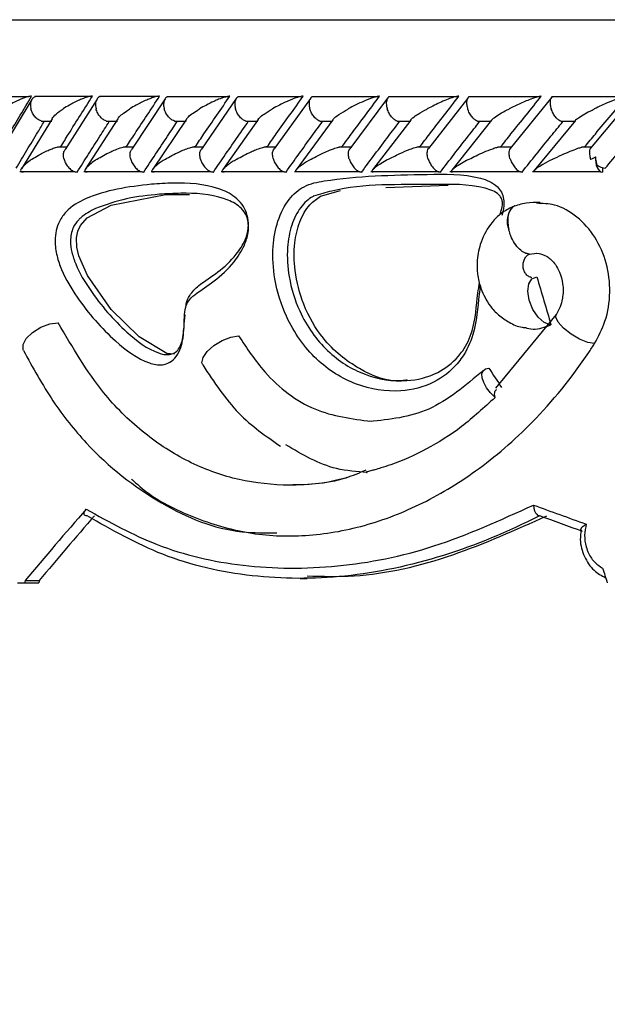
# Model space of a CAD drawing. Header units: millimetres. Extents: x 65 to 121, y 64 to 185.
# Tile 70 of 175: x 65.72 to 66.87, y 131.95 to 133.89. Entities that reach past the tile are written whole.
import ezdxf

# ---------------------------------------------------------------- set-up
doc = ezdxf.new("R2010")
doc.units = ezdxf.units.MM

msp = doc.modelspace()

# ---------------------------------------------------------------- linework, layer by layer
at = {"color": 1, "linetype": 'Continuous', "lineweight": 25}
msp.add_line((64.79811, 133.89001), (69.13552, 133.89001), dxfattribs=at)
at = {"color": 7, "linetype": 'Continuous', "lineweight": 25}
for p, q in [((65.73573, 133.73833), (65.63284, 133.73833)), ((65.74185, 133.73332), (65.68203, 133.63395)), ((65.85603, 133.73859), (65.74758, 133.73859)), ((65.86974, 133.73392), (65.80695, 133.63453)), ((65.98848, 133.73858), (65.87465, 133.73858)), ((66.00362, 133.73437), (65.93793, 133.63504)), ((66.1269, 133.73857), (66.00782, 133.73857)), ((66.14353, 133.7348), (66.07492, 133.63549)), ((66.27126, 133.73854), (66.147, 133.73854)), ((66.28938, 133.73519), (66.21788, 133.63587)), ((66.42155, 133.7385), (66.29215, 133.7385)), ((66.44116, 133.73549), (66.36678, 133.63621)), ((66.57781, 133.73844), (66.4433, 133.73844)), ((66.59895, 133.73579), (66.52164, 133.6365)), ((66.74007, 133.73839), (66.60048, 133.73839)), ((66.76415, 133.73773), (66.68252, 133.63675)), ((66.90846, 133.73833), (66.76377, 133.73833)), ((66.9245, 133.73815), (66.84025, 133.63742)), ((65.78156, 133.69516), (65.72096, 133.59689)), ((65.7598, 133.69059), (65.78113, 133.69059)), ((65.91074, 133.69481), (65.84709, 133.59637)), ((65.88788, 133.69053), (65.90985, 133.69053)), ((66.04582, 133.69427), (65.97927, 133.59584)), ((66.02201, 133.69047), (66.04477, 133.69047)), ((66.18684, 133.69372), (66.11744, 133.59532)), ((66.16214, 133.69041), (66.18573, 133.69041)), ((66.33379, 133.69317), (66.26153, 133.5948)), ((66.30821, 133.69036), (66.33274, 133.69036)), ((66.4867, 133.69266), (66.41157, 133.5943)), ((66.46019, 133.69031), (66.48559, 133.69031)), ((66.64558, 133.69213), (66.56757, 133.59382)), ((66.6181, 133.69028), (66.64452, 133.69028)), ((66.81067, 133.69181), (66.7296, 133.59337)), ((66.78202, 133.69027), (66.80955, 133.69027)), ((65.81021, 133.63949), (65.79267, 133.63949)), ((65.94045, 133.63947), (65.92203, 133.63947)), ((66.07978, 133.63944), (66.05742, 133.63944)), ((66.22208, 133.6394), (66.19867, 133.6394)), ((66.37037, 133.63934), (66.34585, 133.63934)), ((66.52467, 133.63928), (66.4989, 133.63928)), ((66.68506, 133.63922), (66.65804, 133.63922)), ((66.84202, 133.63916), (66.82322, 133.63916)), ((65.71818, 133.59142), (65.82597, 133.59142)), ((65.84403, 133.59137), (65.9572, 133.59137)), ((65.97601, 133.59131), (66.09446, 133.59131)), ((66.11404, 133.59125), (66.23767, 133.59125)), ((66.25804, 133.59121), (66.38679, 133.59121)), ((66.40799, 133.59118), (66.54183, 133.59118)), ((66.56392, 133.59117), (66.70284, 133.59117)), ((66.72596, 133.59116), (66.86036, 133.59116)), ((66.86381, 133.59868), (66.86381, 133.59035)), ((66.30949, 133.54289), (66.34832, 133.55392)), ((66.43782, 133.55965), (66.5602, 133.56456)), ((66.00493, 133.54635), (66.05132, 133.54596)), ((66.69017, 133.52335), (66.68741, 133.52191)), ((66.69145, 133.52387), (66.69017, 133.52335)), ((66.72033, 133.42894), (66.73486, 133.43045)), ((66.72417, 133.38215), (66.72408, 133.38287)), ((66.77293, 133.30973), (66.65346, 133.16492)), ((66.74114, 132.91394), (66.73999, 132.91399)), ((65.71357, 132.78201), (65.72758, 132.78201)), ((65.72758, 132.78201), (65.75526, 132.78201)), ((65.72839, 132.78639), (65.75607, 132.78639)), ((66.26909, 132.79079), (66.28275, 132.79079))]:
    msp.add_line(p, q, dxfattribs=at)
at = {"color": 7, "linetype": 'Continuous', "lineweight": 25, "flags": 128}
for points in [[(66.85034, 133.62006), (66.8501, 133.61459), (66.85053, 133.60915), (66.85159, 133.60402), (66.85324, 133.59943), (66.8554, 133.59561), (66.85797, 133.59274), (66.86082, 133.59096), (66.86381, 133.59035)], [(66.02198, 133.23183), (66.0072, 133.23341), (65.95248, 133.26607), (65.8978, 133.31965), (65.85114, 133.38692), (65.83422, 133.42529), (65.83027, 133.44234), (65.82963, 133.46069), (65.83233, 133.47378), (65.83743, 133.48483), (65.85035, 133.50002), (65.89787, 133.52532), (66.00493, 133.54635), (66.00493, 133.54635)], [(66.76118, 133.28979), (66.7492, 133.2941), (66.73715, 133.30473), (66.7268, 133.32009), (66.71969, 133.33792), (66.71687, 133.35558), (66.71876, 133.37047), (66.72506, 133.38038), (66.73487, 133.38385)], [(65.72492, 133.23932), (65.72431, 133.24065), (65.72419, 133.25099), (65.73074, 133.26298), (65.743, 133.27483), (65.75916, 133.2848), (65.77684, 133.29143), (65.79342, 133.29372)], [(66.07761, 133.21084), (66.07616, 133.21509), (66.07825, 133.22549), (66.08649, 133.23742), (66.09969, 133.24915), (66.11594, 133.25898), (66.13289, 133.26549), (66.1481, 133.26775)], [(66.65259, 133.14664), (66.64356, 133.15598), (66.63603, 133.16597), (66.63053, 133.17594), (66.62741, 133.18521), (66.62688, 133.19316), (66.629, 133.19925), (66.6336, 133.20307), (66.64038, 133.20435)]]:
    msp.add_lwpolyline(points, dxfattribs=at)
at = {"color": 1, "linetype": 'Continuous', "lineweight": 25, "flags": 128}
msp.add_lwpolyline([(66.84827, 133.25274), (66.83507, 133.25503), (66.81886, 133.26163), (66.80209, 133.27152), (66.78735, 133.28321), (66.77688, 133.29489), (66.77229, 133.30479), (66.77279, 133.30945)], dxfattribs=at)
at = {"color": 7, "linetype": 'Continuous', "lineweight": 25}
for centre, radius, start, end in [((66.87262, 133.62949), 0.03198, 232.8042, 263.77036), ((69.37677, 133.88407), 4.37867, 193.44426, 242.06348)]:
    msp.add_arc(centre, radius, start, end, dxfattribs=at)
at = {"color": 1, "linetype": 'Continuous', "lineweight": 25}
msp.add_arc((66.71895, 133.49333), 0.04256, 137.82671, 202.64546, dxfattribs=at)
at = {"color": 7, "linetype": 'Continuous', "lineweight": 25}
for centre, major_axis, ratio, start_param, end_param in [((69.37311, 133.33679), (-3.89287, 12.71053), 0.1890845, 1.5092539, 1.5166456), ((69.37311, 133.16565), (-4.23322, 5.42878), 0.3196072, 1.3196327, 1.3264015), ((69.37311, 133.11945), (4.57034, -1.05336), 0.1960775, 4.1410973, 4.1686541), ((69.37311, 133.36101), (4.44436, 2.93497), 0.3698525, 2.210687, 2.2529905), ((69.37311, 133.36101), (4.4055, 2.90931), 0.3698525, 2.2158097, 2.2545198), ((69.36886, 133.10031), (4.55027, -1.05371), 0.196851, 4.1430298, 4.1651785), ((69.37311, 134.87738), (-3.55299, 12.2122), 0.2360075, 1.6718648, 1.6742647), ((69.37311, 135.36035), (3.48576, 15.05264), 0.196851, 1.7880113, 1.788306), ((69.37311, 135.36035), (3.45528, 14.92104), 0.196851, 1.7895406, 1.789838)]:
    msp.add_ellipse(centre, major_axis=major_axis, ratio=ratio, start_param=start_param, end_param=end_param, dxfattribs=at)
for points, knots in [([(65.68222, 133.64035), (65.68706, 133.6486), (65.70646, 133.68163), (65.72631, 133.71463), (65.74121, 133.73939)], [0, 0, 0, 0, 0.2495604, 1, 1, 1, 1]), ([(65.74121, 133.73939), (65.74088, 133.73939), (65.73967, 133.73939), (65.73678, 133.73907), (65.73145, 133.73789), (65.72064, 133.73429), (65.70816, 133.72845), (65.69531, 133.72127), (65.6883, 133.71673), (65.68498, 133.71443), (65.68493, 133.7144)], [0, 0, 0, 0, 0.01652057, 0.0607597, 0.12388262, 0.23349292, 0.52490865, 0.75889054, 0.99642651, 1, 1, 1, 1]), ([(65.74853, 133.73841), (65.74713, 133.73783), (65.74391, 133.73651), (65.74043, 133.73165), (65.7385, 133.72469), (65.73889, 133.71854), (65.73964, 133.7151), (65.7398, 133.71448), (65.73982, 133.7144)], [0, 0, 0, 0, 0.1774039, 0.4091444, 0.6749836, 0.9409907, 0.992253, 1, 1, 1, 1]), ([(65.79854, 133.64035), (65.80362, 133.64855), (65.82406, 133.68154), (65.84489, 133.71457), (65.86055, 133.73939)], [0, 0, 0, 0, 0.2483512, 1, 1, 1, 1]), ([(65.86055, 133.73939), (65.85966, 133.73937), (65.85852, 133.73934), (65.85579, 133.73896), (65.8508, 133.73789), (65.84325, 133.73535), (65.83026, 133.72999), (65.81664, 133.7229), (65.80696, 133.71697), (65.80312, 133.71443), (65.80307, 133.7144)], [0, 0, 0, 0, 0.0439798, 0.0565409, 0.1181966, 0.248571, 0.3779156, 0.7339204, 0.9964268, 1, 1, 1, 1]), ([(65.87565, 133.73836), (65.87516, 133.73825), (65.87281, 133.73775), (65.86975, 133.73448), (65.86694, 133.72868), (65.86641, 133.72162), (65.86726, 133.7166), (65.86783, 133.71448), (65.86785, 133.7144)], [0, 0, 0, 0, 0.0598453, 0.2870365, 0.5251593, 0.7996528, 0.9922758, 1, 1, 1, 1]), ([(65.92784, 133.64035), (65.93319, 133.64859), (65.95462, 133.68159), (65.97643, 133.71462), (65.99279, 133.73939)], [0, 0, 0, 0, 0.2496652, 1, 1, 1, 1]), ([(65.99279, 133.73939), (65.99215, 133.73938), (65.99091, 133.73936), (65.98804, 133.73895), (65.98279, 133.73775), (65.97547, 133.73529), (65.96238, 133.72998), (65.94837, 133.72291), (65.93823, 133.71697), (65.93422, 133.71443), (65.93417, 133.7144)], [0, 0, 0, 0, 0.033618, 0.0647324, 0.1259534, 0.2511332, 0.3754731, 0.7356225, 0.9964271, 1, 1, 1, 1]), ([(66.00887, 133.73838), (66.00762, 133.73781), (66.00471, 133.73649), (66.00173, 133.73164), (66.00028, 133.72469), (66.00093, 133.71854), (66.00181, 133.7151), (66.00198, 133.71448), (66.002, 133.7144)], [0, 0, 0, 0, 0.17556038, 0.40761444, 0.67424546, 0.94109071, 0.99227736, 1, 1, 1, 1]), ([(66.06319, 133.64035), (66.0688, 133.64862), (66.09121, 133.68163), (66.11397, 133.71465), (66.13103, 133.73939)], [0, 0, 0, 0, 0.2505556, 1, 1, 1, 1]), ([(66.13103, 133.73939), (66.13061, 133.73939), (66.12929, 133.73938), (66.12626, 133.73894), (66.11903, 133.73718), (66.10973, 133.73375), (66.09186, 133.72601), (66.07977, 133.71945), (66.0714, 133.71443), (66.07135, 133.7144)], [0, 0, 0, 0, 0.0233407, 0.073452, 0.1346967, 0.3255439, 0.4727825, 0.9964019, 1, 1, 1, 1]), ([(66.1481, 133.73834), (66.14694, 133.73778), (66.14421, 133.73647), (66.1415, 133.73164), (66.14028, 133.72469), (66.14107, 133.71854), (66.14199, 133.7151), (66.14217, 133.71448), (66.1422, 133.7144)], [0, 0, 0, 0, 0.1729465, 0.4056692, 0.6732157, 0.9409554, 0.992243, 1, 1, 1, 1]), ([(66.20451, 133.64035), (66.21038, 133.64864), (66.23375, 133.68165), (66.25747, 133.71467), (66.27523, 133.73939)], [0, 0, 0, 0, 0.2510682, 1, 1, 1, 1]), ([(66.27523, 133.73939), (66.27501, 133.73939), (66.27427, 133.7394), (66.27228, 133.73922), (66.26874, 133.73853), (66.26192, 133.73662), (66.25331, 133.73344), (66.23573, 133.72596), (66.22331, 133.71944), (66.2146, 133.71443), (66.21454, 133.7144)], [0, 0, 0, 0, 0.01307034, 0.04401464, 0.10021728, 0.16635191, 0.32972312, 0.47391122, 0.99640074, 1, 1, 1, 1]), ([(66.29329, 133.7383), (66.29294, 133.73821), (66.29099, 133.73771), (66.28859, 133.73447), (66.28654, 133.72868), (66.2866, 133.72162), (66.28771, 133.71659), (66.28837, 133.71448), (66.28839, 133.7144)], [0, 0, 0, 0, 0.0509072, 0.2801097, 0.5204238, 0.7977535, 0.9922058, 1, 1, 1, 1]), ([(66.35177, 133.64035), (66.35788, 133.64865), (66.38221, 133.68166), (66.40689, 133.71467), (66.42537, 133.73939)], [0, 0, 0, 0, 0.2511301, 1, 1, 1, 1]), ([(66.42537, 133.73939), (66.42532, 133.73939), (66.42453, 133.73941), (66.42239, 133.73922), (66.41767, 133.73821), (66.40805, 133.73524), (66.39438, 133.72972), (66.37857, 133.72232), (66.36858, 133.71709), (66.3638, 133.71443), (66.36374, 133.7144)], [0, 0, 0, 0, 0.0028451, 0.0509822, 0.1103467, 0.2078114, 0.4531881, 0.7216462, 0.9964169, 1, 1, 1, 1]), ([(66.44449, 133.73826), (66.44419, 133.73818), (66.44239, 133.73768), (66.44023, 133.73446), (66.43844, 133.72868), (66.43868, 133.72162), (66.43989, 133.7166), (66.44056, 133.71448), (66.44059, 133.7144)], [0, 0, 0, 0, 0.0452457, 0.2758494, 0.5176247, 0.7965523, 0.9921743, 1, 1, 1, 1]), ([(66.50497, 133.64035), (66.51133, 133.64864), (66.53663, 133.68167), (66.56226, 133.71467), (66.58146, 133.73939)], [0, 0, 0, 0, 0.2510543, 1, 1, 1, 1]), ([(66.58146, 133.73939), (66.58083, 133.73937), (66.57944, 133.73933), (66.57588, 133.73867), (66.5694, 133.73689), (66.55412, 133.73141), (66.5366, 133.72349), (66.52371, 133.71694), (66.51901, 133.71443), (66.51894, 133.7144)], [0, 0, 0, 0, 0.0388589, 0.0848025, 0.1629423, 0.312697, 0.7369008, 0.9964149, 1, 1, 1, 1]), ([(66.60178, 133.73815), (66.60092, 133.73764), (66.59877, 133.73637), (66.59688, 133.73163), (66.59637, 133.72469), (66.59752, 133.71854), (66.59857, 133.7151), (66.59878, 133.71448), (66.59881, 133.7144)], [0, 0, 0, 0, 0.158898, 0.3956803, 0.6676586, 0.9398379, 0.992096, 1, 1, 1, 1]), ([(66.66416, 133.64035), (66.67074, 133.64863), (66.69702, 133.68165), (66.72362, 133.71465), (66.74356, 133.73939)], [0, 0, 0, 0, 0.2504254, 1, 1, 1, 1]), ([(66.74356, 133.73939), (66.74315, 133.73939), (66.74207, 133.73937), (66.73918, 133.7389), (66.73358, 133.73745), (66.72054, 133.73302), (66.70171, 133.72502), (66.6873, 133.71805), (66.68026, 133.71443), (66.6802, 133.7144)], [0, 0, 0, 0, 0.0273829, 0.0721382, 0.1418774, 0.2690893, 0.6203267, 0.9964087, 1, 1, 1, 1]), ([(66.76513, 133.73809), (66.76437, 133.73759), (66.76243, 133.73634), (66.76081, 133.73163), (66.76053, 133.7247), (66.76178, 133.71854), (66.76288, 133.7151), (66.76309, 133.71448), (66.76312, 133.7144)], [0, 0, 0, 0, 0.15364502, 0.39203928, 0.66559625, 0.93934751, 0.99205155, 1, 1, 1, 1]), ([(66.82939, 133.64035), (66.8362, 133.6486), (66.86347, 133.68163), (66.89106, 133.71463), (66.91176, 133.73939)], [0, 0, 0, 0, 0.2495598, 1, 1, 1, 1]), ([(66.91176, 133.73939), (66.91154, 133.73939), (66.91071, 133.73939), (66.9084, 133.73907), (66.90353, 133.73789), (66.89245, 133.7343), (66.87791, 133.72845), (66.86175, 133.72127), (66.85228, 133.71673), (66.84766, 133.71443), (66.84759, 133.7144)], [0, 0, 0, 0, 0.01652, 0.0607709, 0.123871, 0.2335001, 0.5249174, 0.758895, 0.996426, 1, 1, 1, 1]), ([(65.75985, 133.69077), (65.75848, 133.69125), (65.75491, 133.69249), (65.74925, 133.69716), (65.74376, 133.7041), (65.741, 133.71025), (65.74, 133.71369), (65.73984, 133.71431), (65.73982, 133.7144)], [0, 0, 0, 0, 0.1489924, 0.388894, 0.6639278, 0.939153, 0.9919954, 1, 1, 1, 1]), ([(65.78128, 133.69529), (65.78364, 133.69824), (65.78856, 133.70438), (65.79786, 133.71098), (65.80302, 133.71436), (65.80307, 133.7144)], [0, 0, 0, 0, 0.4773448, 0.9947622, 1, 1, 1, 1]), ([(65.88792, 133.6907), (65.88653, 133.6912), (65.88299, 133.69245), (65.87736, 133.69716), (65.8719, 133.70411), (65.86909, 133.71026), (65.86804, 133.71369), (65.86787, 133.71431), (65.86785, 133.7144)], [0, 0, 0, 0, 0.1543882, 0.3925944, 0.6660314, 0.9396747, 0.992066, 1, 1, 1, 1]), ([(65.91069, 133.69484), (65.91109, 133.69561), (65.91384, 133.70085), (65.92394, 133.7078), (65.93292, 133.71361), (65.93411, 133.71436), (65.93417, 133.7144)], [0, 0, 0, 0, 0.1294328, 0.8873194, 0.9949007, 1, 1, 1, 1]), ([(66.02205, 133.69063), (66.02065, 133.69114), (66.01716, 133.69242), (66.01158, 133.69716), (66.00615, 133.70411), (66.0033, 133.71026), (66.0022, 133.71369), (66.00203, 133.71431), (66.002, 133.7144)], [0, 0, 0, 0, 0.1596417, 0.3963131, 0.6681147, 0.940147, 0.9921193, 1, 1, 1, 1]), ([(66.04577, 133.6943), (66.04637, 133.69525), (66.04979, 133.70067), (66.06064, 133.70783), (66.07005, 133.71362), (66.07129, 133.71436), (66.07135, 133.7144)], [0, 0, 0, 0, 0.156381, 0.8920547, 0.9950552, 1, 1, 1, 1]), ([(66.16218, 133.69056), (66.16076, 133.69109), (66.15733, 133.69239), (66.15181, 133.69716), (66.14644, 133.70411), (66.14353, 133.71026), (66.14241, 133.7137), (66.14222, 133.71431), (66.1422, 133.7144)], [0, 0, 0, 0, 0.1648764, 0.4000117, 0.6701872, 0.9405719, 0.9921675, 1, 1, 1, 1]), ([(66.18676, 133.69378), (66.18756, 133.69489), (66.18995, 133.69819), (66.19954, 133.70522), (66.2087, 133.71102), (66.21449, 133.71436), (66.21454, 133.7144)], [0, 0, 0, 0, 0.1781437, 0.5298897, 0.9951966, 1, 1, 1, 1]), ([(66.30824, 133.69049), (66.30683, 133.69104), (66.30347, 133.69235), (66.29802, 133.69716), (66.29271, 133.70411), (66.28979, 133.71026), (66.28861, 133.71369), (66.28842, 133.71431), (66.28839, 133.7144)], [0, 0, 0, 0, 0.16985609, 0.40359123, 0.67216892, 0.94094988, 0.99224065, 1, 1, 1, 1]), ([(66.33366, 133.69327), (66.33394, 133.69373), (66.33574, 133.69672), (66.34622, 133.70405), (66.35705, 133.71069), (66.36368, 133.71436), (66.36374, 133.7144)], [0, 0, 0, 0, 0.0769168, 0.4966825, 0.9953229, 1, 1, 1, 1]), ([(66.46022, 133.69044), (66.45882, 133.691), (66.45556, 133.69232), (66.45021, 133.69716), (66.44497, 133.70411), (66.44202, 133.71026), (66.44082, 133.71369), (66.44061, 133.71431), (66.44059, 133.7144)], [0, 0, 0, 0, 0.1738084, 0.4064697, 0.673722, 0.9411712, 0.9922557, 1, 1, 1, 1]), ([(66.48649, 133.6928), (66.48783, 133.69422), (66.49123, 133.69783), (66.50248, 133.70519), (66.51258, 133.71101), (66.51888, 133.71436), (66.51894, 133.7144)], [0, 0, 0, 0, 0.2170638, 0.5514081, 0.9954305, 1, 1, 1, 1]), ([(66.61813, 133.6904), (66.61677, 133.69097), (66.61362, 133.6923), (66.6084, 133.69715), (66.60324, 133.70411), (66.60028, 133.71026), (66.59904, 133.71369), (66.59884, 133.71431), (66.59881, 133.7144)], [0, 0, 0, 0, 0.1764375, 0.4084133, 0.6747607, 0.9412973, 0.9922763, 1, 1, 1, 1]), ([(66.64527, 133.69235), (66.647, 133.69395), (66.65358, 133.70005), (66.66771, 133.70791), (66.6788, 133.71368), (66.68013, 133.71436), (66.6802, 133.7144)], [0, 0, 0, 0, 0.2395238, 0.910385, 0.9955393, 1, 1, 1, 1]), ([(66.78204, 133.69038), (66.78073, 133.69096), (66.77771, 133.69229), (66.77265, 133.69715), (66.7676, 133.70411), (66.76463, 133.71026), (66.76336, 133.71369), (66.76315, 133.71431), (66.76312, 133.7144)], [0, 0, 0, 0, 0.1778792, 0.4095821, 0.675321, 0.9412678, 0.9922753, 1, 1, 1, 1]), ([(66.81042, 133.69203), (66.81047, 133.69211), (66.81128, 133.69351), (66.82119, 133.70032), (66.83445, 133.70781), (66.84605, 133.71364), (66.84752, 133.71436), (66.84759, 133.7144)], [0, 0, 0, 0, 0.0148612, 0.2496559, 0.9060994, 0.9956228, 1, 1, 1, 1]), ([(65.71058, 133.59771), (65.71765, 133.60952), (65.73187, 133.63326), (65.75037, 133.66382), (65.76181, 133.68258), (65.76596, 133.6894)], [0, 0, 0, 0, 0.38662317, 0.77727159, 1, 1, 1, 1]), ([(65.83093, 133.59035), (65.83822, 133.60196), (65.85295, 133.62542), (65.87388, 133.65843), (65.88757, 133.67985), (65.89368, 133.6894)], [0, 0, 0, 0, 0.3517896, 0.7108715, 1, 1, 1, 1]), ([(65.96179, 133.59035), (65.96944, 133.60199), (65.9849, 133.62551), (66.00681, 133.65852), (66.02111, 133.6799), (66.02747, 133.6894)], [0, 0, 0, 0, 0.3526103, 0.7125261, 1, 1, 1, 1]), ([(66.09866, 133.59035), (66.10667, 133.60201), (66.12284, 133.62556), (66.14572, 133.65858), (66.16063, 133.67994), (66.16724, 133.6894)], [0, 0, 0, 0, 0.35309028, 0.71349655, 1, 1, 1, 1]), ([(66.2415, 133.59035), (66.24985, 133.60202), (66.26672, 133.62558), (66.29055, 133.6586), (66.30608, 133.67995), (66.31296, 133.6894)], [0, 0, 0, 0, 0.35324, 0.7137871, 1, 1, 1, 1]), ([(66.39027, 133.59035), (66.39896, 133.60201), (66.41651, 133.62557), (66.4413, 133.65858), (66.45746, 133.67994), (66.46462, 133.6894)], [0, 0, 0, 0, 0.35305069, 0.7134032, 1, 1, 1, 1]), ([(66.545, 133.59035), (66.55401, 133.602), (66.57223, 133.62552), (66.59799, 133.65854), (66.61478, 133.6799), (66.62224, 133.6894)], [0, 0, 0, 0, 0.3525168, 0.7123429, 1, 1, 1, 1]), ([(66.70571, 133.59035), (66.71505, 133.60197), (66.73392, 133.62544), (66.76066, 133.65846), (66.77811, 133.67985), (66.7859, 133.6894)], [0, 0, 0, 0, 0.3516449, 0.7105888, 1, 1, 1, 1]), ([(66.86915, 133.59771), (66.87901, 133.60952), (66.89883, 133.63326), (66.92446, 133.66382), (66.94024, 133.68258), (66.94597, 133.6894)], [0, 0, 0, 0, 0.3866233, 0.7772677, 1, 1, 1, 1]), ([(65.74166, 133.61535), (65.74171, 133.61539), (65.74543, 133.61789), (65.75498, 133.62384), (65.76851, 133.63096), (65.78145, 133.63625), (65.78812, 133.63862), (65.79192, 133.6394), (65.79265, 133.63955)], [0, 0, 0, 0, 0.0039372, 0.2894722, 0.6885635, 0.8270388, 0.966518, 1, 1, 1, 1]), ([(65.80495, 133.61535), (65.80493, 133.61544), (65.80412, 133.6185), (65.80353, 133.62447), (65.8045, 133.63116), (65.80662, 133.63366), (65.80721, 133.63436)], [0, 0, 0, 0, 0.0113817, 0.4257273, 0.8406523, 1, 1, 1, 1]), ([(65.86978, 133.61535), (65.86983, 133.61539), (65.87761, 133.62037), (65.88908, 133.62689), (65.90646, 133.63461), (65.91572, 133.63808), (65.92297, 133.63985), (65.92604, 133.64031), (65.92739, 133.64034), (65.92784, 133.64035)], [0, 0, 0, 0, 0.0035896, 0.5254312, 0.6761262, 0.8677381, 0.9304322, 0.976707, 1, 1, 1, 1]), ([(65.93614, 133.61535), (65.93612, 133.61544), (65.93527, 133.6185), (65.93453, 133.62449), (65.93538, 133.63137), (65.93752, 133.63401), (65.9382, 133.63486)], [0, 0, 0, 0, 0.0109533, 0.4110237, 0.811636, 1, 1, 1, 1]), ([(66.00402, 133.61535), (66.00408, 133.61539), (66.01216, 133.62035), (66.02399, 133.6268), (66.04111, 133.63429), (66.04976, 133.63753), (66.05671, 133.63948), (66.06024, 133.64015), (66.06223, 133.64034), (66.06295, 133.64035), (66.06319, 133.64035)], [0, 0, 0, 0, 0.0035959, 0.52268946, 0.67043496, 0.83685601, 0.90433383, 0.9605219, 0.98701668, 1, 1, 1, 1]), ([(66.07341, 133.61535), (66.07338, 133.61544), (66.0725, 133.6185), (66.07162, 133.6245), (66.07233, 133.63156), (66.07444, 133.63433), (66.07518, 133.63531)], [0, 0, 0, 0, 0.01061, 0.3985004, 0.7869399, 1, 1, 1, 1]), ([(66.1443, 133.61535), (66.14436, 133.61539), (66.15278, 133.62034), (66.16497, 133.62676), (66.18233, 133.63422), (66.19099, 133.63744), (66.19814, 133.63948), (66.20197, 133.64022), (66.2039, 133.64035), (66.20446, 133.64035), (66.20451, 133.64035)], [0, 0, 0, 0, 0.0035979, 0.5215376, 0.6668421, 0.8334616, 0.899993, 0.9672515, 0.9972659, 1, 1, 1, 1]), ([(66.21669, 133.61535), (66.21667, 133.61544), (66.21573, 133.6185), (66.21474, 133.62451), (66.21529, 133.63173), (66.21733, 133.63461), (66.21812, 133.63571)], [0, 0, 0, 0, 0.0103408, 0.3878844, 0.7659818, 1, 1, 1, 1]), ([(66.29059, 133.61535), (66.29065, 133.61539), (66.29504, 133.61787), (66.30634, 133.62386), (66.32139, 133.63094), (66.33534, 133.63631), (66.34196, 133.63862), (66.34553, 133.63938), (66.34583, 133.63944)], [0, 0, 0, 0, 0.0039723, 0.2882343, 0.7007948, 0.8260662, 0.9851431, 1, 1, 1, 1]), ([(66.36598, 133.61535), (66.36595, 133.61544), (66.36498, 133.6185), (66.36386, 133.62452), (66.36423, 133.63188), (66.36619, 133.63486), (66.36698, 133.63607)], [0, 0, 0, 0, 0.0101058, 0.3789306, 0.7482911, 1, 1, 1, 1]), ([(66.44287, 133.61535), (66.44293, 133.61539), (66.44645, 133.61729), (66.45376, 133.6211), (66.46768, 133.62779), (66.48167, 133.63382), (66.49405, 133.63814), (66.50011, 133.63975), (66.50328, 133.64029), (66.50451, 133.64034), (66.50497, 133.64035)], [0, 0, 0, 0, 0.0035969, 0.200886, 0.4001696, 0.7146026, 0.8525168, 0.9265273, 0.9720127, 1, 1, 1, 1]), ([(66.52127, 133.61535), (66.52124, 133.61544), (66.52023, 133.6185), (66.51901, 133.62452), (66.51917, 133.63202), (66.52102, 133.63508), (66.5218, 133.63638)], [0, 0, 0, 0, 0.0098961, 0.3712196, 0.7330259, 1, 1, 1, 1]), ([(66.60118, 133.61535), (66.60124, 133.61539), (66.60571, 133.61771), (66.61506, 133.62239), (66.63049, 133.62945), (66.64441, 133.63503), (66.65422, 133.63841), (66.65745, 133.63916), (66.65803, 133.6393)], [0, 0, 0, 0, 0.0040118, 0.2731532, 0.5478117, 0.8392388, 0.9711032, 1, 1, 1, 1]), ([(66.68261, 133.61535), (66.68258, 133.61544), (66.68156, 133.6185), (66.68021, 133.62452), (66.68018, 133.63213), (66.68188, 133.63528), (66.68264, 133.63667)], [0, 0, 0, 0, 0.0097286, 0.364486, 0.7197448, 1, 1, 1, 1]), ([(66.76558, 133.61535), (66.76565, 133.61539), (66.77144, 133.61831), (66.78263, 133.62366), (66.79943, 133.63099), (66.81266, 133.63601), (66.82073, 133.63871), (66.82308, 133.63924), (66.8232, 133.63927)], [0, 0, 0, 0, 0.0040101, 0.3440756, 0.6315802, 0.8780551, 0.9935221, 1, 1, 1, 1]), ([(66.84046, 133.63724), (66.84006, 133.63679), (66.83868, 133.63523), (66.83786, 133.63014), (66.83836, 133.62314), (66.83967, 133.61779), (66.84056, 133.61544), (66.84059, 133.61535)], [0, 0, 0, 0, 0.1186446, 0.4029219, 0.7299786, 0.9906997, 1, 1, 1, 1]), ([(65.74166, 133.61535), (65.74161, 133.61532), (65.74037, 133.61448), (65.73193, 133.60857), (65.7227, 133.60083), (65.7191, 133.59376), (65.72006, 133.59138), (65.7221, 133.59048), (65.72394, 133.59034), (65.72485, 133.59036), (65.72486, 133.59036)], [0, 0, 0, 0, 0.0035719, 0.088012, 0.6204441, 0.8069848, 0.8977603, 0.9540885, 0.9995993, 1, 1, 1, 1]), ([(65.80495, 133.61535), (65.80497, 133.61527), (65.80578, 133.61221), (65.80829, 133.60613), (65.81407, 133.59829), (65.8211, 133.59277), (65.82697, 133.59056), (65.83007, 133.5904), (65.83093, 133.59035)], [0, 0, 0, 0, 0.0065312, 0.2442854, 0.4823717, 0.7098145, 0.9191302, 1, 1, 1, 1]), ([(65.86978, 133.61535), (65.86973, 133.61532), (65.8684, 133.61446), (65.85948, 133.60855), (65.84963, 133.60082), (65.84525, 133.59375), (65.84591, 133.59139), (65.84771, 133.59045), (65.84955, 133.59039), (65.85038, 133.59036)], [0, 0, 0, 0, 0.0035781, 0.090162, 0.620263, 0.8066425, 0.8975931, 0.9541548, 1, 1, 1, 1]), ([(65.93614, 133.61535), (65.93616, 133.61527), (65.93703, 133.61221), (65.93958, 133.60612), (65.94535, 133.59829), (65.95226, 133.59276), (65.95797, 133.59055), (65.96096, 133.5904), (65.96179, 133.59035)], [0, 0, 0, 0, 0.0065276, 0.244437, 0.4827162, 0.7102471, 0.9195267, 1, 1, 1, 1]), ([(66.00402, 133.61535), (66.00396, 133.61532), (65.99834, 133.61185), (65.98954, 133.60589), (65.98093, 133.59841), (65.97755, 133.59373), (65.97788, 133.59138), (65.9795, 133.59045), (65.98125, 133.59039), (65.98203, 133.59036)], [0, 0, 0, 0, 0.0035868, 0.3626884, 0.6223861, 0.8074379, 0.8980389, 0.9545506, 1, 1, 1, 1]), ([(66.07341, 133.61535), (66.07343, 133.61527), (66.07434, 133.61221), (66.07695, 133.60612), (66.08269, 133.59828), (66.08946, 133.59276), (66.095, 133.59055), (66.09787, 133.5904), (66.09866, 133.59035)], [0, 0, 0, 0, 0.0065172, 0.2445343, 0.4828907, 0.7104718, 0.9197268, 1, 1, 1, 1]), ([(66.1443, 133.61535), (66.14424, 133.61532), (66.14124, 133.61355), (66.1356, 133.61007), (66.12697, 133.60418), (66.11977, 133.59839), (66.1159, 133.59371), (66.1159, 133.59138), (66.11732, 133.59045), (66.11899, 133.59039), (66.11973, 133.59036)], [0, 0, 0, 0, 0.0035809, 0.1847886, 0.364588, 0.6232321, 0.8077259, 0.8982062, 0.954731, 1, 1, 1, 1]), ([(66.21669, 133.61535), (66.21672, 133.61527), (66.21765, 133.6122), (66.22033, 133.60612), (66.22601, 133.59828), (66.23264, 133.59276), (66.23799, 133.59055), (66.24074, 133.5904), (66.2415, 133.59035)], [0, 0, 0, 0, 0.0065025, 0.2445723, 0.4829773, 0.7105728, 0.9198151, 1, 1, 1, 1]), ([(66.29059, 133.61535), (66.29053, 133.61532), (66.28464, 133.61197), (66.27505, 133.60612), (66.2648, 133.59858), (66.26063, 133.59394), (66.25966, 133.59168), (66.26035, 133.59125), (66.26038, 133.59123)], [0, 0, 0, 0, 0.0039647, 0.3878722, 0.6817589, 0.8919233, 0.9942956, 1, 1, 1, 1]), ([(66.36598, 133.61535), (66.366, 133.61527), (66.36699, 133.61221), (66.36967, 133.60612), (66.37531, 133.59828), (66.38177, 133.59276), (66.38692, 133.59055), (66.38954, 133.5904), (66.39027, 133.59035)], [0, 0, 0, 0, 0.00651131, 0.2445544, 0.48293847, 0.71053823, 0.91977911, 1, 1, 1, 1]), ([(66.44287, 133.61535), (66.4428, 133.61532), (66.44138, 133.61454), (66.43078, 133.60868), (66.41832, 133.60094), (66.41072, 133.59382), (66.40991, 133.5914), (66.41096, 133.59048), (66.41236, 133.59035), (66.41311, 133.59036), (66.41312, 133.59036)], [0, 0, 0, 0, 0.003578, 0.0814962, 0.6158204, 0.8044369, 0.8963856, 0.9534449, 0.9995073, 1, 1, 1, 1]), ([(66.52127, 133.61535), (66.52129, 133.61527), (66.5223, 133.61221), (66.52503, 133.60612), (66.53058, 133.59829), (66.53686, 133.59276), (66.54181, 133.59055), (66.5443, 133.5904), (66.545, 133.59035)], [0, 0, 0, 0, 0.0065182, 0.2444724, 0.4827759, 0.7103177, 0.9195959, 1, 1, 1, 1]), ([(66.60118, 133.61535), (66.60111, 133.61532), (66.59952, 133.61448), (66.58847, 133.60858), (66.5754, 133.60085), (66.56708, 133.59377), (66.56598, 133.59139), (66.56677, 133.59047), (66.56819, 133.59036), (66.56882, 133.59036), (66.56882, 133.59036)], [0, 0, 0, 0, 0.0035792, 0.0877837, 0.6190531, 0.806039, 0.8972613, 0.9539645, 0.9998913, 1, 1, 1, 1]), ([(66.68261, 133.61535), (66.68264, 133.61527), (66.68368, 133.61221), (66.68643, 133.60613), (66.69188, 133.59829), (66.69796, 133.59276), (66.7027, 133.59055), (66.70506, 133.5904), (66.70571, 133.59035)], [0, 0, 0, 0, 0.0065257, 0.2443395, 0.4824897, 0.7099628, 0.9192935, 1, 1, 1, 1]), ([(66.76558, 133.61535), (66.76551, 133.61532), (66.75876, 133.61188), (66.74772, 133.60597), (66.73546, 133.59842), (66.72984, 133.59385), (66.72802, 133.59163), (66.72841, 133.59121), (66.72844, 133.59118)], [0, 0, 0, 0, 0.0039411, 0.39708404, 0.68694841, 0.892562, 0.99273505, 1, 1, 1, 1]), ([(66.84059, 133.61535), (66.84066, 133.61539), (66.84387, 133.61683), (66.84714, 133.61846), (66.85034, 133.62006)], [0, 0, 0, 0, 0.0216342, 1, 1, 1, 1]), ([(66.85329, 133.60402), (66.85229, 133.60787), (66.85095, 133.61303), (66.85046, 133.61864), (66.85034, 133.62006)], [0, 0, 0, 0, 0.7461237, 1, 1, 1, 1]), ([(65.97678, 133.56642), (65.99099, 133.56728), (66.03444, 133.56992), (66.09065, 133.56658), (66.13665, 133.54616), (66.15495, 133.5283), (66.16465, 133.51038), (66.16863, 133.49056), (66.16728, 133.46828), (66.15848, 133.44074), (66.13602, 133.40659), (66.10158, 133.37553), (66.0696, 133.35543), (66.04971, 133.33869), (66.04092, 133.31579), (66.0419, 133.28417), (66.03761, 133.24996), (66.02633, 133.22648), (66.0132, 133.21471), (65.99468, 133.20934), (65.95637, 133.21701), (65.89769, 133.26159), (65.84057, 133.32545), (65.80409, 133.38582), (65.7902, 133.42455), (65.78623, 133.45157), (65.7888, 133.47549), (65.7961, 133.49589), (65.81466, 133.52086), (65.85348, 133.54249), (65.9097, 133.5584), (65.95411, 133.56371), (65.97678, 133.56642)], [0, 0, 0, 0, 0.0431554, 0.13198, 0.1642991, 0.1810663, 0.1951838, 0.2093568, 0.2220214, 0.2400836, 0.2698014, 0.3156675, 0.3568956, 0.3736737, 0.3815956, 0.409112, 0.4362742, 0.451175, 0.4662245, 0.4811885, 0.5072262, 0.5818162, 0.6810472, 0.7305636, 0.7510549, 0.7717556, 0.7856649, 0.7995837, 0.8188932, 0.8634733, 0.9303228, 1, 1, 1, 1]), ([(66.66129, 133.5054), (66.66211, 133.50736), (66.66479, 133.51372), (66.66738, 133.52309), (66.66727, 133.53308), (66.66467, 133.5402), (66.65832, 133.5478), (66.64738, 133.55413), (66.60461, 133.56748), (66.49557, 133.56335), (66.38281, 133.56891), (66.30759, 133.54639), (66.29571, 133.54283)], [0, 0, 0, 0, 0.0128019, 0.0415641, 0.0557047, 0.0696023, 0.0849853, 0.1158993, 0.1528166, 0.399381, 0.9051555, 1, 1, 1, 1]), ([(66.0447, 133.32464), (66.04485, 133.32681), (66.04543, 133.33525), (66.05338, 133.35183), (66.0751, 133.3724), (66.10811, 133.39234), (66.1401, 133.42151), (66.15976, 133.4512), (66.16679, 133.47287), (66.1678, 133.48839), (66.1652, 133.50156), (66.15841, 133.51408), (66.14367, 133.52836), (66.10153, 133.54681), (66.04827, 133.54986), (66.00636, 133.5473), (65.99247, 133.54645)], [0, 0, 0, 0, 0.0123567, 0.0480583, 0.1082227, 0.2235234, 0.3424, 0.413826, 0.4520927, 0.4758778, 0.5012066, 0.5280694, 0.5643266, 0.6439521, 0.8820303, 1, 1, 1, 1]), ([(66.29571, 133.54283), (66.29533, 133.54263), (66.28591, 133.53753), (66.26842, 133.5216), (66.25069, 133.48581), (66.24222, 133.43799), (66.24604, 133.37853), (66.26947, 133.30423), (66.32057, 133.23332), (66.39532, 133.18692), (66.47163, 133.1747), (66.53592, 133.18995), (66.57226, 133.21674), (66.59453, 133.24572), (66.61366, 133.28582), (66.61595, 133.33437), (66.6209, 133.36633), (66.62202, 133.37356)], [0, 0, 0, 0, 0.0018976, 0.0468164, 0.0948992, 0.1460258, 0.2113197, 0.2944583, 0.417006, 0.5404659, 0.6626578, 0.7525921, 0.8206956, 0.8380919, 0.8891153, 0.9749146, 1, 1, 1, 1]), ([(66.47992, 133.1813), (66.47628, 133.18072), (66.44388, 133.17559), (66.38373, 133.19992), (66.31677, 133.25248), (66.27526, 133.32411), (66.25764, 133.39091), (66.25653, 133.4478), (66.26691, 133.49316), (66.28526, 133.52617), (66.30216, 133.53783), (66.30949, 133.54289)], [0, 0, 0, 0, 0.0249526, 0.2221022, 0.4196801, 0.5701852, 0.6936986, 0.7890401, 0.865055, 0.9415241, 1, 1, 1, 1]), ([(66.74099, 133.53054), (66.73179, 133.53057), (66.71356, 133.53064), (66.69582, 133.52479), (66.68703, 133.52189)], [0, 0, 0, 0, 0.5044039, 1, 1, 1, 1]), ([(65.8666, 133.51822), (65.8564, 133.51308), (65.84447, 133.50707), (65.83035, 133.49305), (65.8234, 133.48336), (65.81852, 133.46876), (65.81689, 133.45171), (65.81992, 133.43096), (65.83181, 133.39716), (65.86602, 133.34021), (65.92009, 133.27935), (65.97492, 133.23698), (66.00848, 133.22965), (66.02215, 133.23351), (66.03073, 133.24148), (66.03871, 133.2589), (66.04041, 133.28307), (66.04235, 133.30151), (66.04315, 133.3092)], [0, 0, 0, 0, 0.08385528, 0.0981929, 0.13469747, 0.15807564, 0.18094804, 0.21880142, 0.26155849, 0.37433294, 0.60799903, 0.77891539, 0.83218562, 0.85867758, 0.88263719, 0.90688668, 0.96118589, 1, 1, 1, 1]), ([(66.68743, 133.52192), (66.67958, 133.51791), (66.66459, 133.51027), (66.64184, 133.48764), (66.62416, 133.45614), (66.61674, 133.41997), (66.61739, 133.389), (66.6246, 133.3576), (66.63939, 133.32986), (66.65953, 133.30796), (66.68077, 133.29358), (66.69935, 133.28506), (66.71086, 133.28451), (66.71326, 133.28439)], [0, 0, 0, 0, 0.0912771, 0.1742841, 0.3164026, 0.4286036, 0.5122051, 0.6018018, 0.7250362, 0.8000947, 0.8836863, 0.9757891, 1, 1, 1, 1]), ([(66.69154, 133.52371), (66.68895, 133.52223), (66.68359, 133.51917), (66.67871, 133.50844), (66.67696, 133.49436), (66.67825, 133.48314), (66.67958, 133.47735), (66.67968, 133.47695)], [0, 0, 0, 0, 0.232454, 0.4819982, 0.7316081, 0.9812077, 1, 1, 1, 1]), ([(66.84827, 133.25274), (66.85589, 133.26702), (66.87225, 133.29768), (66.88076, 133.3537), (66.8737, 133.41174), (66.85079, 133.46405), (66.8149, 133.50391), (66.77396, 133.52775), (66.74603, 133.5285), (66.73413, 133.52882)], [0, 0, 0, 0, 0.1316416, 0.2827421, 0.4332219, 0.5835394, 0.7346716, 0.8870238, 1, 1, 1, 1]), ([(66.72033, 133.42894), (66.71722, 133.42938), (66.71073, 133.43031), (66.70025, 133.4379), (66.69055, 133.44973), (66.68374, 133.46314), (66.68073, 133.47254), (66.67977, 133.47656), (66.67968, 133.47695)], [0, 0, 0, 0, 0.1963689, 0.4103693, 0.624855, 0.8396937, 0.9843702, 1, 1, 1, 1]), ([(66.72412, 133.3831), (66.72319, 133.38322), (66.71994, 133.38366), (66.71503, 133.38732), (66.71036, 133.39348), (66.70778, 133.4012), (66.70744, 133.40936), (66.70932, 133.41715), (66.71319, 133.42377), (66.71728, 133.42737), (66.71982, 133.42868), (66.72033, 133.42894)], [0, 0, 0, 0, 0.0549342, 0.1917525, 0.3249785, 0.4551358, 0.5829228, 0.7099206, 0.8376587, 0.9675567, 1, 1, 1, 1]), ([(66.73409, 133.43074), (66.74078, 133.42974), (66.75001, 133.42836), (66.76299, 133.41814), (66.77223, 133.4075), (66.7807, 133.39202), (66.78698, 133.36905), (66.78651, 133.34504), (66.78101, 133.32434), (66.77559, 133.31451), (66.77277, 133.3094)], [0, 0, 0, 0, 0.23744216, 0.32719856, 0.40437992, 0.50620671, 0.64104893, 0.80306663, 0.89771067, 1, 1, 1, 1]), ([(66.36125, 132.98909), (66.35352, 132.98699), (66.3116, 132.9756), (66.23544, 132.97131), (66.13618, 132.98448), (66.04257, 133.02054), (65.95708, 133.07765), (65.86947, 133.16353), (65.82152, 133.2456), (65.79342, 133.29372)], [0, 0, 0, 0, 0.0340622, 0.1846142, 0.3351515, 0.4856973, 0.6362275, 0.7867547, 1, 1, 1, 1]), ([(66.71347, 133.28386), (66.7139, 133.28369), (66.72519, 133.27936), (66.74271, 133.28246), (66.75811, 133.2881), (66.76257, 133.28974)], [0, 0, 0, 0, 0.0275863, 0.7184447, 1, 1, 1, 1]), ([(66.1481, 133.26775), (66.16448, 133.2433), (66.20588, 133.18155), (66.29462, 133.11442), (66.37113, 133.10474), (66.40887, 133.09996)], [0, 0, 0, 0, 0.2492564, 0.6296163, 1, 1, 1, 1]), ([(65.72493, 133.23931), (65.74363, 133.20537), (65.78032, 133.13879), (65.86701, 133.03021), (65.98908, 132.93451), (66.12028, 132.87962), (66.20062, 132.88046), (66.22342, 132.8807)], [0, 0, 0, 0, 0.1627257, 0.3192161, 0.6159983, 0.8910146, 1, 1, 1, 1]), ([(65.93783, 132.98632), (65.94309, 132.98141), (65.97766, 132.94911), (66.05206, 132.91173), (66.15896, 132.8776), (66.2724, 132.87069), (66.38837, 132.88904), (66.50402, 132.93204), (66.61862, 133.00045), (66.73314, 133.09913), (66.80779, 133.19048), (66.84444, 133.24684), (66.84827, 133.25274)], [0, 0, 0, 0, 0.0210139, 0.1381833, 0.2541183, 0.3696438, 0.4851786, 0.6006972, 0.7162215, 0.8408748, 0.983356, 1, 1, 1, 1]), ([(66.07761, 133.21084), (66.09985, 133.17704), (66.14318, 133.1112), (66.2022, 133.07057), (66.23091, 133.0508)], [0, 0, 0, 0, 0.5134848, 1, 1, 1, 1]), ([(66.62928, 133.19964), (66.59438, 133.17022), (66.52495, 133.11167), (66.44531, 133.1034), (66.4057, 133.09928)], [0, 0, 0, 0, 0.5026053, 1, 1, 1, 1]), ([(66.65259, 133.14664), (66.65224, 133.14883), (66.65131, 133.15463), (66.6523, 133.16051), (66.65522, 133.16228), (66.65589, 133.16268)], [0, 0, 0, 0, 0.3179476, 0.8437004, 1, 1, 1, 1]), ([(66.65259, 133.14664), (66.63094, 133.12679), (66.58765, 133.0871), (66.51728, 133.04298), (66.46308, 133.01919), (66.43002, 133.00851), (66.41705, 133.00479), (66.4089, 133.00262), (66.40354, 133.0012), (66.40035, 133.00028), (66.39908, 132.99972), (66.39926, 132.99946), (66.40007, 132.99937), (66.40078, 132.99937), (66.40099, 132.99937)], [0, 0, 0, 0, 0.2511944, 0.5024123, 0.7602527, 0.8351192, 0.8861846, 0.9212705, 0.9456389, 0.9691797, 0.9826868, 0.9912025, 0.9974384, 1, 1, 1, 1]), ([(66.40099, 132.99937), (66.38069, 133.00074), (66.32392, 133.00458), (66.27336, 133.03448), (66.24088, 133.05369)], [0, 0, 0, 0, 0.3574213, 1, 1, 1, 1]), ([(66.39854, 133.00376), (66.38534, 132.99812), (66.33207, 132.97536), (66.27951, 132.9748), (66.23998, 132.97438)], [0, 0, 0, 0, 0.2477486, 1, 1, 1, 1]), ([(65.8486, 132.92707), (65.89415, 132.90177), (65.99004, 132.8485), (66.15686, 132.80999), (66.34058, 132.80879), (66.53444, 132.84683), (66.66292, 132.90545), (66.7281, 132.93518)], [0, 0, 0, 0, 0.1814831, 0.382047, 0.5884995, 0.7912605, 1, 1, 1, 1]), ([(66.7281, 132.93518), (66.7281, 132.9351), (66.72817, 132.93354), (66.7286, 132.92964), (66.73011, 132.92391), (66.73283, 132.91867), (66.73622, 132.91499), (66.73873, 132.91432), (66.73999, 132.91399)], [0, 0, 0, 0, 0.0080108, 0.1500435, 0.3745638, 0.5869248, 0.7933502, 1, 1, 1, 1]), ([(65.85018, 132.91394), (65.84886, 132.91407), (65.84622, 132.91435), (65.84429, 132.91637), (65.84399, 132.91945), (65.8455, 132.9232), (65.84767, 132.92592), (65.8486, 132.92707)], [0, 0, 0, 0, 0.1897873, 0.3788986, 0.5857478, 0.8236016, 1, 1, 1, 1]), ([(66.73999, 132.91399), (66.73995, 132.91397), (66.67771, 132.88189), (66.54914, 132.82889), (66.35779, 132.78869), (66.17142, 132.78989), (65.99955, 132.82884), (65.89881, 132.88623), (65.85018, 132.91394)], [0, 0, 0, 0, 0.00010322, 0.19899309, 0.40353243, 0.60296125, 0.8083082, 1, 1, 1, 1]), ([(66.28274, 132.79573), (66.31348, 132.79487), (66.40625, 132.79228), (66.56672, 132.82951), (66.6929, 132.88628), (66.75436, 132.91394)], [0, 0, 0, 0, 0.2026832, 0.6116274, 1, 1, 1, 1]), ([(66.83196, 132.89749), (66.83191, 132.89746), (66.82876, 132.89551), (66.82424, 132.89205), (66.82095, 132.88814), (66.82078, 132.88676), (66.82074, 132.88642)], [0, 0, 0, 0, 0.0082447, 0.5268289, 0.8840667, 1, 1, 1, 1]), ([(66.83196, 132.89749), (66.83049, 132.89034), (66.82746, 132.87562), (66.83035, 132.85557), (66.83734, 132.83707), (66.84793, 132.8214), (66.85895, 132.8143), (66.86413, 132.81096)], [0, 0, 0, 0, 0.2111475, 0.4345228, 0.5700779, 0.7977288, 1, 1, 1, 1]), ([(66.82188, 132.88632), (66.82099, 132.87989), (66.8185, 132.86207), (66.82712, 132.83317), (66.84453, 132.80573), (66.86206, 132.7964), (66.87011, 132.79212)], [0, 0, 0, 0, 0.1646669, 0.4565359, 0.7505701, 1, 1, 1, 1])]:
    msp.add_open_spline(points, degree=3, knots=knots, dxfattribs=at)
at = {"color": 1, "linetype": 'Continuous', "lineweight": 25}
for points, knots in [([(66.62338, 133.36765), (66.6227, 133.36171), (66.61891, 133.3291), (66.6152, 133.2781), (66.59431, 133.23382), (66.56918, 133.20086), (66.52929, 133.17107), (66.4597, 133.15435), (66.37814, 133.16733), (66.29831, 133.21679), (66.2433, 133.29295), (66.21775, 133.37384), (66.21357, 133.43996), (66.22353, 133.49521), (66.24501, 133.53746), (66.27767, 133.56587), (66.36872, 133.58288), (66.48303, 133.58478), (66.59545, 133.58732), (66.64157, 133.57267), (66.65603, 133.56361), (66.6656, 133.55086), (66.66995, 133.53756), (66.67049, 133.52134), (66.66746, 133.51078), (66.66564, 133.50446)], [0, 0, 0, 0, 0.0118127, 0.064927, 0.0988589, 0.1104496, 0.1548195, 0.2113097, 0.2866418, 0.3627153, 0.4389251, 0.4913275, 0.5333491, 0.5672253, 0.6013363, 0.6322948, 0.6682361, 0.8426053, 0.9298159, 0.9444961, 0.9592827, 0.9687056, 0.9781597, 0.9869148, 1, 1, 1, 1]), ([(65.99247, 133.54645), (65.97077, 133.54441), (65.92742, 133.54034), (65.88685, 133.52558), (65.8666, 133.51822)], [0, 0, 0, 0, 0.5006566, 1, 1, 1, 1])]:
    msp.add_open_spline(points, degree=3, knots=knots, dxfattribs=at)

doc.saveas('drawing.dxf')
